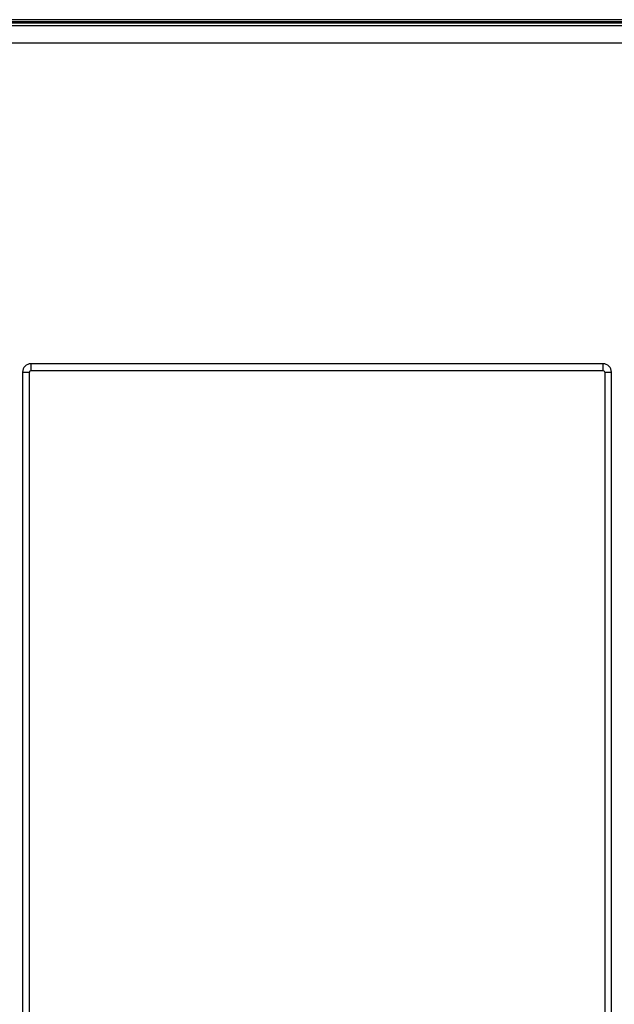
# Model space of a CAD drawing. Header units: millimetres. Extents: x 20 to 170, y 84 to 186.
# Tile 7 of 10: x 103 to 138, y 128 to 186. Entities that reach past the tile are written whole.
import ezdxf

# ---------------------------------------------------------------- set-up
doc = ezdxf.new("R2010")
doc.units = ezdxf.units.MM
doc.header["$LTSCALE"] = 17.512232
doc.layers.get('0').update_dxf_attribs({"linetype": 'CONTINUOUS'})

msp = doc.modelspace()

# ---------------------------------------------------------------- linework, layer by layer
at = {"color": 7, "linetype": 'Continuous'}
for p, q in [((170.27, 185.67), (20.27, 185.67)), ((165.165, 185.83), (25.375, 185.83)), ((167.27, 186.034), (32.27, 186.034)), ((35.17, 185.934), (161.213, 185.934)), ((20.27, 184.671), (170.27, 184.671)), ((102.866, 165.334), (102.866, 116.672)), ((102.866, 165.334), (103.266, 165.334)), ((103.266, 116.672), (103.266, 165.334)), ((103.366, 165.434), (103.366, 165.834)), ((136.974, 165.834), (103.366, 165.834)), ((103.366, 165.434), (136.974, 165.434)), ((136.974, 165.834), (136.974, 165.434)), ((137.074, 165.334), (137.474, 165.334)), ((137.074, 165.334), (137.074, 116.672)), ((137.474, 116.672), (137.474, 165.334))]:
    msp.add_line(p, q, dxfattribs=at)
for centre, radius, start, end in [((103.366, 165.334), 0.5, 90, 180), ((136.974, 165.334), 0.5, 0, 90), ((136.974, 165.334), 0.1, 0, 90.00004)]:
    msp.add_arc(centre, radius, start, end, dxfattribs=at)
msp.add_open_spline([(103.366, 165.434), (103.341, 165.434), (103.287, 165.413), (103.266, 165.36), (103.266, 165.334)], degree=3, knots=[0, 0, 0, 0, 0.499593, 1, 1, 1, 1], dxfattribs=at)

doc.saveas('drawing.dxf')
